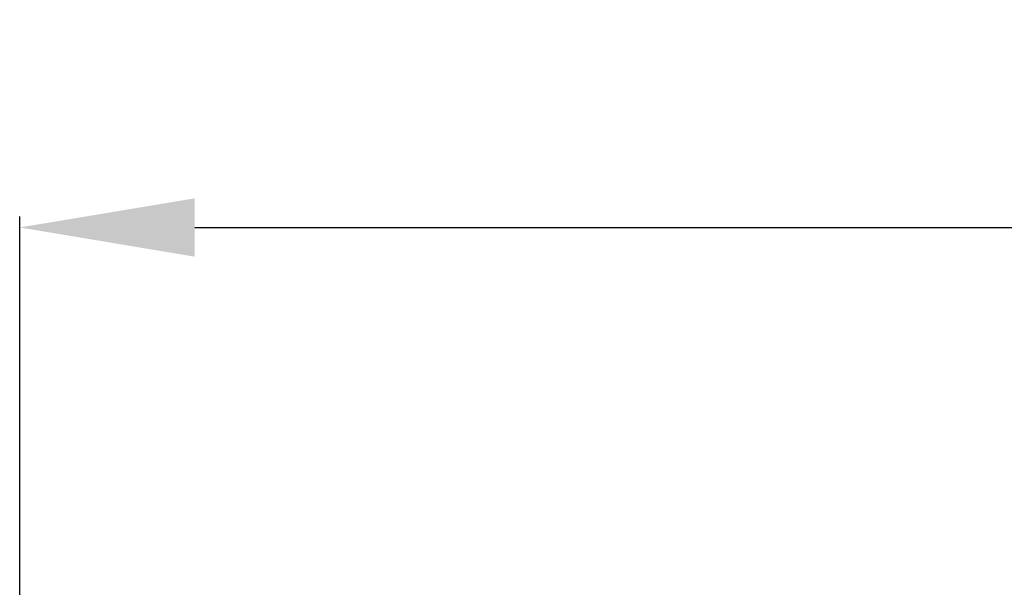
# Model space of a CAD drawing. Header units: millimetres. Extents: x 11 to 1665, y 44 to 957.
# Tile 21 of 69: x 80 to 192, y 892 to 957. Entities that reach past the tile are written whole.
import ezdxf

# ---------------------------------------------------------------- set-up
doc = ezdxf.new("R2010")
doc.units = ezdxf.units.MM
doc.header["$MEASUREMENT"] = 0
doc.layers.get('0').update_dxf_attribs({"lineweight": 25})
doc.styles.add('IPPON', font='isocpeui.ttf', dxfattribs={"height": 20})
doc.styles.get("Standard").update_dxf_attribs({"font": 'isocpeui.ttf'})
doc.dimstyles.new('ISO-25$0', dxfattribs={"dimtxt": 20, "dimasz": 20, "dimexe": 1.25, "dimexo": 0.625, "dimtad": 1, "dimtxsty": 'Standard', "dimcen": 2.5, "dimadec": 0, "dimazin": 0, "dimtfac": 1, "dimtmove": 0, "dimatfit": 3, "dimfxl": 1, "dimarcsym": 0})

# ---------------------------------------------------------------- blocks, each defined once
blk = doc.blocks.new('*D12')
at = {"color": 0, "lineweight": -2, "transparency": 16777216}
for p, q in [((79.79, 875.9), (79.79, 934.46)), ((517.79, 874.24), (517.79, 934.46)), ((99.79, 933.21), (497.79, 933.21))]:
    blk.add_line(p, q, dxfattribs=at)
at = {"color": 0, "transparency": 16777216}
for points in [[(99.79, 936.54), (99.79, 929.87), (79.79, 933.21)], [(497.79, 936.54), (497.79, 929.87), (517.79, 933.21)]]:
    blk.add_solid(points, dxfattribs=at)
at = {"layer": 'Defpoints', "color": 0, "transparency": 16777216}
for p in [(517.79, 933.21), (79.79, 875.27), (517.79, 873.62)]:
    blk.add_point(p, dxfattribs=at)
at = {"color": 0, "transparency": 16777216, "insert": (298.79, 943.83), "char_height": 20, "attachment_point": 5, "style": 'IPPON'}
blk.add_mtext('438', dxfattribs=at)

msp = doc.modelspace()

# ---------------------------------------------------------------- dimensions: what is measured, and where the dimension line sits
dim = msp.add_linear_dim(base=(517.786, 933.208), p1=(79.786, 875.272), p2=(517.786, 873.615), dimstyle='ISO-25$0', override={"dimtxsty": 'IPPON'})
dim.commit()
dim.dimension.update_dxf_attribs({"geometry": '*D12', "text_midpoint": (298.786, 933.208), "dimtype": 160})

doc.saveas('drawing.dxf')
